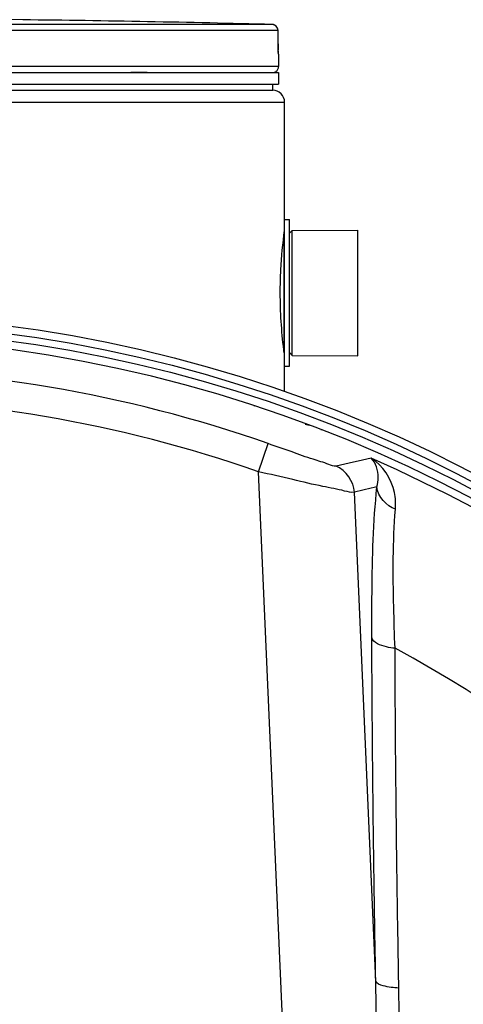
# Model space of a CAD drawing. Header units: millimetres. Extents: x 0 to 297, y 0 to 210.
# Tile 26 of 27: x 245 to 253, y 168 to 184. Entities that reach past the tile are written whole.
import ezdxf

# ---------------------------------------------------------------- set-up
doc = ezdxf.new("R2010")
doc.units = ezdxf.units.MM
doc.header["$LTSCALE"] = 16.335
doc.layers.get('0').update_dxf_attribs({"linetype": 'CONTINUOUS'})
for name, color, linetype in [('01_GLOBAL', 7, 'CONTINUOUS'), ('06_COURBES', 7, 'CONTINUOUS'), ('08_SURFACES', 7, 'CONTINUOUS')]:
    doc.layers.add(name, color=color, linetype=linetype)

msp = doc.modelspace()

# ---------------------------------------------------------------- linework, layer by layer
at = {"color": 9, "linetype": 'Continuous'}
for p, q in [((249.543, 184.061), (242.439, 184.061)), ((249.641, 183.961), (242.444, 183.961)), ((249.641, 183.961), (249.641, 183.962)), ((249.642, 183.736), (249.641, 183.961)), ((249.642, 183.736), (249.642, 183.737)), ((249.651, 183.561), (249.649, 183.561)), ((249.651, 183.358), (234.451, 183.358)), ((247.17, 183.262), (247.443, 183.262)), ((249.578, 183.262), (249.611, 183.262)), ((249.741, 180.532), (249.741, 178.584)), ((250.099, 177.359), (250.161, 177.341)), ((249.312, 176.559), (249.477, 177.03)), ((250.038, 159.949), (249.312, 176.559)), ((251.281, 168.013), (250.923, 176.214))]:
    msp.add_line(p, q, dxfattribs=at)
at = {"color": 7, "linetype": 'Continuous'}
for p, q in [((245.355, 184.139), (245.156, 184.142)), ((249.642, 183.737), (249.641, 183.962)), ((249.642, 183.72), (249.642, 183.737)), ((249.642, 183.708), (249.642, 183.724)), ((249.643, 183.692), (249.642, 183.711)), ((249.643, 183.677), (249.643, 183.695)), ((249.643, 183.666), (249.643, 183.68)), ((249.644, 183.652), (249.643, 183.67)), ((249.644, 183.64), (249.644, 183.656)), ((249.644, 183.628), (249.644, 183.643)), ((249.645, 183.618), (249.644, 183.631)), ((249.645, 183.609), (249.645, 183.621)), ((249.646, 183.6), (249.645, 183.611)), ((249.646, 183.595), (249.646, 183.603)), ((249.646, 183.59), (249.646, 183.597)), ((249.647, 183.587), (249.646, 183.592)), ((249.651, 183.561), (249.651, 183.358)), ((234.451, 183.258), (249.651, 183.258)), ((249.611, 183.258), (249.611, 183.262)), ((249.651, 183.258), (249.651, 183.058)), ((234.451, 183.058), (249.651, 183.058)), ((249.551, 182.958), (249.551, 183.058)), ((234.551, 182.958), (249.551, 182.958)), ((249.751, 178.328), (249.751, 180.788)), ((249.751, 180.788), (249.831, 180.788)), ((249.831, 178.328), (249.831, 180.788)), ((249.831, 180.558), (249.881, 180.608)), ((249.881, 180.608), (250.981, 180.613)), ((249.881, 178.508), (249.881, 180.608)), ((250.981, 178.503), (250.981, 180.613)), ((249.831, 178.558), (249.881, 178.508)), ((249.881, 178.508), (250.981, 178.503)), ((249.751, 178.328), (249.831, 178.328)), ((249.238, 177.666), (249.236, 177.661)), ((250.369, 177.256), (250.37, 177.261))]:
    msp.add_line(p, q, dxfattribs=at)
msp.add_lwpolyline([(249.647, 183.58), (249.647, 183.579), (249.647, 183.578), (249.647, 183.578), (249.647, 183.578), (249.647, 183.578), (249.647, 183.579), (249.647, 183.581), (249.647, 183.582), (249.647, 183.584), (249.647, 183.587)], dxfattribs=at)
for radius in [23.39, 23.14]:
    msp.add_circle((242.051, 155.818), radius, dxfattribs=at)
at = {"color": 9, "linetype": 'Continuous'}
msp.add_circle((242.051, 155.818), 23.258, dxfattribs=at)
at = {"color": 7, "linetype": 'Continuous'}
for centre, radius, start, end in [((242.051, -104.692), 288.85, 88.51363, 89.34452), ((249.541, 183.961), 0.1, 0.4714, 88.5097), ((249.551, 183.561), 0.1, 0, 16.9474), ((249.551, 183.358), 0.1, 304.2644, 360), ((249.585, 183.262), 0.026, 0, 31.3783), ((242.051, 155.818), 23, 262.157, 262.0955)]:
    msp.add_arc(centre, radius, start, end, dxfattribs=at)
at = {"color": 9, "linetype": 'Continuous'}
for centre, radius, start, end in [((249.541, 183.962), 0.0992, 81.1124, 88.488), ((249.541, 183.96), 0.101, 79.4269, 81.1292), ((249.541, 183.96), 0.101, 73.8494, 79.4265), ((249.541, 183.96), 0.101, 72.2555, 73.8487), ((249.541, 183.962), 0.0993, 65.3172, 72.2695), ((249.541, 183.961), 0.0994, 58.4648, 65.2941), ((253.11, 183.753), 3.467, 180.2832, 182.0541), ((249.549, 183.561), 0.1, 0.0387, 10.746), ((242.051, 155.818), 22.475, 70.7047, 109.2953), ((242.051, 155.818), 21.975, 70.7047, 109.2953), ((242.051, 155.818), 22.878, 278.866, 66.4127), ((257.818, 145.558), 31.92, 101.9563, 103.0419), ((258.282, 145.91), 31.185, 102.9353, 103.6506)]:
    msp.add_arc(centre, radius, start, end, dxfattribs=at)
for points in [[(249.641, 183.961), (249.641, 183.993), (249.621, 184.029), (249.593, 184.046)], [(250.923, 176.214), (250.915, 176.393), (250.78, 176.585), (250.615, 176.654)], [(251.611, 175.929), (251.46, 175.987), (251.317, 176.142), (251.302, 176.303)]]:
    msp.add_open_spline(points, degree=3, dxfattribs=at)
for points, knots in [([(249.649, 183.561), (249.643, 183.561), (249.652, 183.597), (249.645, 183.612), (249.644, 183.629)], [0, 0, 0, 0, 0.262433, 1, 1, 1, 1]), ([(250.615, 176.654), (250.575, 176.645), (250.443, 176.707), (250.2, 176.771), (249.861, 176.898), (249.61, 176.984), (249.477, 177.03)], [0, 0, 0, 0, 0.103731, 0.334818, 0.648101, 1, 1, 1, 1]), ([(251.611, 175.929), (251.619, 176.023), (251.604, 176.35), (251.403, 176.665), (251.205, 176.785)], [0, 0, 0, 0, 0.288947, 1, 1, 1, 1]), ([(251.302, 176.303), (251.315, 176.356), (251.338, 176.52), (251.289, 176.707), (251.205, 176.785)], [0, 0, 0, 0, 0.319668, 1, 1, 1, 1]), ([(250.923, 176.214), (250.868, 176.204), (250.689, 176.259), (250.348, 176.316), (249.865, 176.435), (249.505, 176.515), (249.312, 176.559)], [0, 0, 0, 0, 0.100717, 0.326216, 0.640481, 1, 1, 1, 1]), ([(251.216, 173.778), (251.215, 174.029), (251.219, 174.871), (251.238, 175.716), (251.302, 176.303)], [0, 0, 0, 0, 0.298028, 1, 1, 1, 1]), ([(251.605, 173.598), (251.596, 173.829), (251.573, 174.606), (251.566, 175.385), (251.611, 175.929)], [0, 0, 0, 0, 0.297462, 1, 1, 1, 1]), ([(251.281, 168.013), (251.272, 168.503), (251.24, 170.425), (251.221, 172.346), (251.216, 173.778)], [0, 0, 0, 0, 0.254874, 1, 1, 1, 1]), ([(251.605, 173.598), (251.556, 173.602), (251.421, 173.624), (251.238, 173.684), (251.216, 173.778)], [0, 0, 0, 0, 0.336112, 1, 1, 1, 1]), ([(251.669, 167.897), (251.66, 168.382), (251.629, 170.282), (251.61, 172.182), (251.605, 173.598)], [0, 0, 0, 0, 0.25487, 1, 1, 1, 1]), ([(250.038, 159.949), (250.107, 159.776), (250.391, 159.225), (250.682, 160.046), (250.77, 160.527), (250.872, 161.121), (250.949, 161.69), (251.041, 162.459), (251.133, 163.418), (251.216, 164.57), (251.289, 166.101), (251.299, 167.249), (251.281, 168.013)], [0, 0, 0, 0, 0.060954, 0.121211, 0.184376, 0.247549, 0.310682, 0.373758, 0.499699, 0.625325, 0.750601, 1, 1, 1, 1]), ([(251.669, 167.897), (251.58, 167.902), (251.455, 167.917), (251.297, 167.968), (251.281, 168.013)], [0, 0, 0, 0, 0.649616, 1, 1, 1, 1]), ([(249.948, 159.903), (249.993, 159.815), (250.087, 159.653), (250.263, 159.431), (250.476, 159.473), (250.599, 159.631), (250.749, 159.937), (250.889, 160.409), (251.025, 160.979), (251.139, 161.555), (251.271, 162.324), (251.408, 163.288), (251.534, 164.444), (251.653, 165.979), (251.683, 167.132), (251.669, 167.897)], [0, 0, 0, 0, 0.031938, 0.06332, 0.078634, 0.094432, 0.125864, 0.188963, 0.25209, 0.31515, 0.378112, 0.503675, 0.628698, 0.753121, 1, 1, 1, 1])]:
    msp.add_open_spline(points, degree=3, knots=knots, dxfattribs=at)
at = {"color": 7, "linetype": 'Continuous'}
for points, knots in [([(249.679, 179.558), (249.679, 179.688), (249.688, 180.039), (249.721, 180.388), (249.751, 180.607)], [0, 0, 0, 0, 0.370093, 1, 1, 1, 1]), ([(249.751, 178.51), (249.746, 178.542), (249.701, 178.889), (249.679, 179.24), (249.679, 179.558)], [0, 0, 0, 0, 0.091646, 1, 1, 1, 1])]:
    msp.add_open_spline(points, degree=3, knots=knots, dxfattribs=at)
at = {"layer": '01_GLOBAL', "color": 7, "linetype": 'Continuous'}
for p, q in [((234.551, 182.958), (249.551, 182.958)), ((249.751, 180.788), (249.751, 182.758)), ((249.751, 177.905), (249.751, 178.328))]:
    msp.add_line(p, q, dxfattribs=at)
at = {"layer": '01_GLOBAL', "color": 9, "linetype": 'Continuous'}
msp.add_line((234.351, 182.758), (249.751, 182.758), dxfattribs=at)
at = {"layer": '01_GLOBAL', "color": 7, "linetype": 'Continuous'}
msp.add_arc((249.551, 182.758), 0.2, 0, 90, dxfattribs=at)
at = {"layer": '06_COURBES', "color": 4, "linetype": 'Continuous'}
msp.add_line((250.161, 177.341), (250.099, 177.359), dxfattribs=at)
at = {"layer": '08_SURFACES', "color": 9, "linetype": 'Continuous'}
msp.add_arc((242.051, 155.818), 20.184, 0.2839, 61.7481, dxfattribs=at)

doc.saveas('drawing.dxf')
